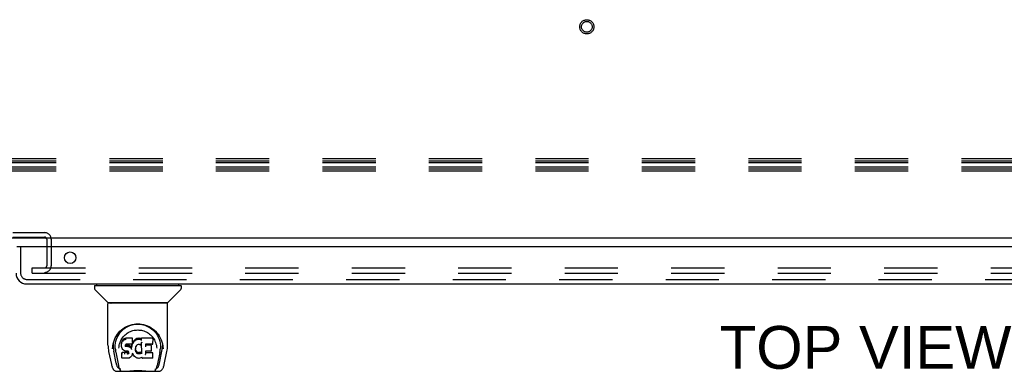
# Model space of a CAD drawing. Header units: inches. Extents: x 0 to 224, y 0 to 145.
# Tile 70 of 92: x 74.91 to 97.67, y 99.54 to 107.65. Entities that reach past the tile are written whole.
import ezdxf

# ---------------------------------------------------------------- set-up
doc = ezdxf.new("R2010")
doc.units = ezdxf.units.IN
doc.header["$LTSCALE"] = 12.302632
doc.header["$MEASUREMENT"] = 0
doc.linetypes.add('HIDDEN', pattern=[0.2, 0.1, -0.1])
doc.layers.get('0').update_dxf_attribs({"linetype": 'CONTINUOUS'})
for name, color, linetype in [('DEFAULT_2', 8, 'HIDDEN'), ('DIMENSIONS', 7, 'CONTINUOUS'), ('DOOR_2_ASSEMBLY', 7, 'CONTINUOUS')]:
    doc.layers.add(name, color=color, linetype=linetype)
doc.styles.get("Standard").update_dxf_attribs({"font": 'arial.ttf'})

msp = doc.modelspace()

# ---------------------------------------------------------------- linework, layer by layer
at = {"color": 7, "linetype": 'Continuous'}
msp.add_line((153.081, 102.615), (35.706, 102.615), dxfattribs=at)
at = {"layer": 'DEFAULT_2', "color": 8, "linetype": 'HIDDEN'}
for p, q in [((115.127, 104.44), (72.127, 104.44)), ((115.127, 104.391), (72.127, 104.391)), ((115.127, 104.348), (72.127, 104.348)), ((115.127, 104.249), (72.127, 104.249)), ((115.127, 104.205), (72.127, 104.205)), ((115.127, 104.156), (72.127, 104.156)), ((72.298, 102.74), (75.49, 102.74)), ((72.298, 102.636), (75.49, 102.636)), ((75.54, 102.586), (75.54, 101.977)), ((75.644, 102.586), (75.644, 101.977)), ((75.206, 101.802), (75.206, 101.927)), ((75.206, 101.927), (110.831, 101.927)), ((75.206, 101.802), (110.831, 101.802))]:
    msp.add_line(p, q, dxfattribs=at)
for radius in [0.164, 0.124]:
    msp.add_circle((88.019, 107.49), radius, dxfattribs=at)
for centre, radius, start, end in [((75.49, 102.586), 0.154, 0, 90), ((75.49, 102.586), 0.05, 0, 90), ((75.49, 101.977), 0.154, 270, 360), ((75.49, 101.977), 0.05, 270, 360)]:
    msp.add_arc(centre, radius, start, end, dxfattribs=at)
at = {"layer": 'DOOR_2_ASSEMBLY', "color": 3, "linetype": 'Continuous'}
for p, q in [((111.749, 102.411), (74.851, 102.411)), ((75.078, 101.557), (111.522, 101.557))]:
    msp.add_line(p, q, dxfattribs=at)
at = {"layer": 'DOOR_2_ASSEMBLY', "color": 8, "linetype": 'HIDDEN'}
for p, q in [((74.935, 102.411), (74.935, 101.803)), ((75.078, 101.661), (111.522, 101.661))]:
    msp.add_line(p, q, dxfattribs=at)
at = {"layer": 'DOOR_2_ASSEMBLY', "color": 7, "linetype": 'Continuous'}
for p, q in [((76.64, 101.51), (76.64, 101.455)), ((76.648, 101.517), (78.64, 101.517)), ((76.699, 101.517), (76.699, 101.557)), ((78.589, 101.517), (78.589, 101.557)), ((78.648, 101.51), (78.648, 101.455)), ((76.946, 101.132), (76.651, 101.427)), ((78.342, 101.132), (78.636, 101.427)), ((76.955, 100.144), (76.955, 101.108)), ((78.325, 101.116), (76.963, 101.116)), ((78.321, 101.124), (76.967, 101.124)), ((77.029, 101.124), (77.027, 101.12)), ((77.027, 101.12), (77.027, 101.12)), ((78.261, 101.12), (78.259, 101.124)), ((78.261, 101.12), (78.261, 101.12)), ((78.333, 100.145), (78.333, 101.108)), ((77.211, 100.399), (77.237, 100.433)), ((77.062, 100.06), (77.066, 100.118)), ((77.066, 100.118), (77.074, 100.172)), ((77.076, 100.178), (77.075, 100.123)), ((77.268, 100.197), (77.267, 100.172)), ((77.268, 100.138), (77.267, 100.172)), ((77.273, 100.222), (77.268, 100.197)), ((77.269, 100.163), (77.268, 100.197)), ((77.269, 100.113), (77.268, 100.138)), ((77.268, 100.138), (77.268, 100.138)), ((77.273, 100.088), (77.269, 100.113)), ((77.269, 100.113), (77.269, 100.113)), ((77.283, 100.247), (77.273, 100.222)), ((77.274, 100.187), (77.273, 100.222)), ((77.298, 100.269), (77.283, 100.247)), ((77.284, 100.211), (77.283, 100.247)), ((77.308, 100.278), (77.298, 100.269)), ((77.298, 100.233), (77.298, 100.269)), ((77.319, 100.286), (77.308, 100.278)), ((77.308, 100.242), (77.308, 100.278)), ((77.342, 100.296), (77.319, 100.286)), ((77.319, 100.249), (77.319, 100.286)), ((77.368, 100.305), (77.342, 100.296)), ((77.342, 100.26), (77.342, 100.296)), ((77.359, 100.153), (77.357, 100.14)), ((77.357, 100.14), (77.357, 100.126)), ((77.357, 100.12), (77.357, 100.138)), ((77.358, 100.115), (77.359, 100.15)), ((77.361, 100.157), (77.359, 100.153)), ((77.362, 100.146), (77.359, 100.15)), ((77.364, 100.159), (77.361, 100.157)), ((77.361, 100.11), (77.362, 100.146)), ((77.365, 100.143), (77.362, 100.146)), ((77.375, 100.163), (77.364, 100.159)), ((77.365, 100.107), (77.365, 100.143)), ((77.377, 100.14), (77.365, 100.143)), ((77.368, 100.268), (77.368, 100.305)), ((77.521, 100.305), (77.368, 100.305)), ((77.389, 100.164), (77.375, 100.163)), ((77.4, 100.141), (77.377, 100.14)), ((77.377, 100.103), (77.377, 100.14)), ((77.389, 100.164), (77.389, 100.164)), ((77.502, 100.164), (77.389, 100.164)), ((77.4, 100.104), (77.4, 100.141)), ((77.425, 100.14), (77.4, 100.141)), ((77.425, 100.103), (77.425, 100.14)), ((77.45, 100.134), (77.425, 100.14)), ((77.45, 100.097), (77.45, 100.134)), ((77.463, 100.128), (77.45, 100.134)), ((77.462, 100.092), (77.463, 100.128)), ((77.474, 100.12), (77.463, 100.128)), ((77.473, 100.084), (77.474, 100.12)), ((77.492, 100.102), (77.474, 100.12)), ((77.505, 100.13), (77.501, 100.088)), ((77.514, 100.165), (77.502, 100.164)), ((77.502, 100.164), (77.502, 100.164)), ((77.508, 100.153), (77.505, 100.13)), ((77.505, 100.095), (77.505, 100.13)), ((77.512, 100.164), (77.508, 100.153)), ((77.509, 100.118), (77.508, 100.153)), ((77.518, 100.177), (77.514, 100.165)), ((77.515, 100.14), (77.515, 100.166)), ((77.52, 100.191), (77.518, 100.177)), ((77.518, 100.177), (77.518, 100.177)), ((77.52, 100.27), (77.521, 100.305)), ((77.521, 100.216), (77.52, 100.191)), ((77.523, 100.197), (77.52, 100.188)), ((77.52, 100.191), (77.52, 100.191)), ((77.522, 100.25), (77.521, 100.305)), ((77.521, 100.215), (77.522, 100.25)), ((77.534, 100.218), (77.523, 100.197)), ((77.524, 100.162), (77.523, 100.197)), ((77.547, 100.237), (77.534, 100.218)), ((77.535, 100.182), (77.534, 100.218)), ((77.563, 100.255), (77.547, 100.237)), ((77.548, 100.201), (77.547, 100.237)), ((77.58, 100.271), (77.563, 100.255)), ((77.563, 100.219), (77.563, 100.255)), ((77.599, 100.285), (77.58, 100.271)), ((77.58, 100.235), (77.58, 100.271)), ((77.599, 100.113), (77.594, 100.102)), ((77.622, 100.295), (77.599, 100.285)), ((77.6, 100.249), (77.599, 100.285)), ((77.613, 100.135), (77.599, 100.113)), ((77.621, 100.144), (77.613, 100.135)), ((77.629, 100.15), (77.62, 100.144)), ((77.645, 100.301), (77.622, 100.295)), ((77.622, 100.259), (77.622, 100.295)), ((77.653, 100.16), (77.629, 100.15)), ((77.669, 100.303), (77.645, 100.301)), ((77.646, 100.264), (77.645, 100.301)), ((77.664, 100.162), (77.653, 100.16)), ((77.675, 100.162), (77.664, 100.162)), ((77.669, 100.266), (77.669, 100.303)), ((77.669, 100.303), (77.693, 100.303)), ((77.669, 100.265), (77.669, 100.266)), ((77.686, 100.159), (77.675, 100.162)), ((77.698, 100.155), (77.686, 100.159)), ((77.693, 100.266), (77.693, 100.303)), ((77.706, 100.301), (77.693, 100.303)), ((77.693, 100.264), (77.693, 100.266)), ((77.706, 100.264), (77.706, 100.301)), ((77.719, 100.296), (77.706, 100.301)), ((77.732, 100.202), (77.716, 100.163)), ((77.718, 100.26), (77.719, 100.296)), ((77.731, 100.288), (77.719, 100.296)), ((77.731, 100.253), (77.731, 100.303)), ((77.979, 100.303), (77.731, 100.303)), ((77.737, 99.95), (77.732, 100.202)), ((77.734, 100.208), (77.733, 100.206)), ((77.733, 100.206), (77.733, 100.205)), ((77.733, 100.205), (77.733, 100.205)), ((77.733, 100.205), (77.733, 100.204)), ((77.733, 100.204), (77.733, 100.204)), ((77.733, 100.204), (77.733, 100.204)), ((77.733, 100.204), (77.733, 100.203)), ((77.733, 100.203), (77.733, 100.203)), ((77.734, 100.211), (77.734, 100.209)), ((77.734, 100.209), (77.734, 100.208)), ((77.822, 100.164), (77.821, 100.105)), ((77.979, 100.164), (77.822, 100.164)), ((77.948, 100.14), (77.822, 100.14)), ((77.96, 100.019), (77.962, 100.126)), ((77.994, 100.178), (77.995, 100.286)), ((77.995, 100.317), (78.012, 100.292)), ((78.2, 100.222), (78.213, 100.171)), ((78.212, 100.178), (78.212, 100.123)), ((76.97, 100.001), (77.035, 99.696)), ((77.062, 100.061), (77.062, 100.06)), ((77.143, 99.728), (77.087, 100.004)), ((77.123, 100.07), (77.125, 100.045)), ((77.134, 99.98), (77.196, 99.676)), ((77.208, 100.074), (77.208, 100.073)), ((77.283, 100.065), (77.273, 100.088)), ((77.273, 100.088), (77.273, 100.088)), ((77.281, 99.971), (77.273, 99.963)), ((77.275, 99.851), (77.273, 99.963)), ((77.343, 99.972), (77.281, 99.971)), ((77.281, 99.935), (77.281, 99.971)), ((77.283, 100.065), (77.283, 100.064)), ((77.297, 100.043), (77.283, 100.064)), ((77.314, 100.025), (77.297, 100.043)), ((77.297, 100.043), (77.297, 100.043)), ((77.314, 100.025), (77.314, 100.025)), ((77.336, 100.011), (77.314, 100.025)), ((77.348, 100.007), (77.336, 100.011)), ((77.336, 100.011), (77.336, 100.011)), ((77.343, 99.935), (77.343, 99.972)), ((77.403, 99.972), (77.343, 99.972)), ((77.343, 99.935), (77.343, 99.934)), ((77.361, 100.004), (77.348, 100.007)), ((77.409, 100.004), (77.361, 100.004)), ((77.377, 100.102), (77.377, 100.103)), ((77.4, 100.103), (77.4, 100.104)), ((77.417, 99.973), (77.403, 99.972)), ((77.404, 99.936), (77.403, 99.972)), ((77.404, 99.936), (77.404, 99.934)), ((77.409, 100.004), (77.409, 100.005)), ((77.415, 100.003), (77.409, 100.004)), ((77.42, 100.002), (77.415, 100.003)), ((77.422, 99.976), (77.417, 99.973)), ((77.417, 99.937), (77.417, 99.973)), ((77.425, 99.998), (77.42, 100.002)), ((77.426, 99.98), (77.422, 99.976)), ((77.422, 99.94), (77.422, 99.976)), ((77.425, 100.101), (77.425, 100.103)), ((77.429, 99.993), (77.425, 99.998)), ((77.432, 99.988), (77.426, 99.98)), ((77.427, 99.944), (77.426, 99.98)), ((77.435, 99.981), (77.429, 99.994)), ((77.435, 99.956), (77.435, 99.982)), ((77.437, 99.968), (77.435, 99.982)), ((77.437, 99.962), (77.437, 99.972)), ((77.491, 99.88), (77.474, 99.863)), ((77.491, 100.067), (77.492, 100.102)), ((77.499, 99.891), (77.491, 99.88)), ((77.491, 99.88), (77.491, 99.88)), ((77.501, 100.088), (77.492, 100.102)), ((77.504, 99.902), (77.499, 99.891)), ((77.499, 99.891), (77.499, 99.891)), ((77.501, 100.051), (77.501, 100.088)), ((77.503, 100.044), (77.503, 100.045)), ((77.514, 99.925), (77.504, 99.902)), ((77.504, 99.902), (77.504, 99.902)), ((77.521, 99.949), (77.514, 99.925)), ((77.514, 99.925), (77.514, 99.925)), ((77.52, 99.96), (77.52, 99.961)), ((77.52, 99.959), (77.52, 99.96)), ((77.521, 99.958), (77.52, 99.959)), ((77.52, 99.959), (77.52, 99.959)), ((77.521, 99.958), (77.521, 99.958)), ((77.541, 99.921), (77.521, 99.957)), ((77.521, 99.957), (77.521, 99.949)), ((77.521, 99.949), (77.521, 99.949)), ((77.554, 99.902), (77.541, 99.921)), ((77.541, 99.921), (77.541, 99.921)), ((77.57, 99.885), (77.554, 99.902)), ((77.554, 99.902), (77.554, 99.902)), ((77.587, 99.87), (77.57, 99.885)), ((77.57, 99.885), (77.57, 99.885)), ((77.587, 100.065), (77.586, 100.039)), ((77.59, 100.091), (77.587, 100.065)), ((77.587, 100.061), (77.587, 100.066)), ((77.587, 100.027), (77.587, 100.061)), ((77.59, 100.049), (77.587, 100.061)), ((77.589, 100.014), (77.59, 100.049)), ((77.594, 100.102), (77.59, 100.091)), ((77.599, 100.025), (77.59, 100.049)), ((77.612, 100.003), (77.599, 100.025)), ((77.599, 99.99), (77.599, 100.025)), ((77.611, 99.967), (77.612, 100.003)), ((77.619, 99.994), (77.612, 100.003)), ((77.629, 99.985), (77.619, 99.994)), ((77.619, 99.958), (77.619, 99.994)), ((77.628, 99.949), (77.629, 99.985)), ((77.639, 99.978), (77.629, 99.985)), ((77.639, 99.942), (77.639, 99.978)), ((77.65, 99.974), (77.639, 99.978)), ((77.65, 99.937), (77.65, 99.974)), ((77.662, 99.972), (77.65, 99.974)), ((77.662, 99.935), (77.662, 99.972)), ((77.662, 99.972), (77.675, 99.971)), ((77.662, 99.933), (77.662, 99.935)), ((77.687, 99.973), (77.675, 99.971)), ((77.675, 99.934), (77.675, 99.971)), ((77.675, 99.933), (77.675, 99.934)), ((77.699, 99.977), (77.687, 99.973)), ((77.687, 99.936), (77.687, 99.973)), ((77.71, 99.982), (77.699, 99.977)), ((77.699, 99.94), (77.699, 99.977)), ((77.72, 99.989), (77.71, 99.982)), ((77.71, 99.946), (77.71, 99.982)), ((77.721, 99.953), (77.72, 99.989)), ((77.739, 99.942), (77.738, 99.943)), ((77.821, 100.008), (77.819, 99.934)), ((77.948, 100.008), (77.82, 100.008)), ((77.98, 99.968), (77.82, 99.968)), ((77.988, 99.851), (77.99, 99.958)), ((78.077, 100.104), (78.08, 100.074)), ((78.08, 100.073), (78.08, 100.074)), ((78.154, 99.977), (78.092, 99.676)), ((78.144, 99.728), (78.201, 100.004)), ((78.226, 100.06), (78.226, 100.061)), ((78.253, 99.696), (78.318, 100.001)), ((77.282, 99.843), (77.275, 99.85)), ((77.282, 99.843), (77.282, 99.843)), ((77.428, 99.843), (77.282, 99.843)), ((77.441, 99.845), (77.428, 99.843)), ((77.453, 99.849), (77.441, 99.845)), ((77.474, 99.863), (77.453, 99.849)), ((77.453, 99.849), (77.453, 99.849)), ((77.474, 99.863), (77.474, 99.863)), ((77.605, 99.856), (77.587, 99.87)), ((77.587, 99.87), (77.587, 99.87)), ((77.615, 99.851), (77.605, 99.856)), ((77.605, 99.856), (77.605, 99.856)), ((77.626, 99.847), (77.615, 99.851)), ((77.615, 99.851), (77.615, 99.851)), ((77.649, 99.841), (77.626, 99.847)), ((77.671, 99.839), (77.649, 99.841)), ((77.694, 99.842), (77.671, 99.839)), ((77.671, 99.84), (77.671, 99.839)), ((77.716, 99.849), (77.694, 99.842)), ((77.735, 99.86), (77.716, 99.849)), ((77.716, 99.849), (77.716, 99.849)), ((77.741, 99.86), (77.735, 99.86)), ((77.74, 99.851), (77.74, 99.86)), ((77.98, 99.843), (77.749, 99.843)), ((77.159, 99.541), (78.129, 99.541)), ((77.202, 99.62), (77.209, 99.62)), ((77.209, 99.62), (77.212, 99.611)), ((77.213, 99.608), (77.212, 99.611)), ((77.373, 99.541), (77.397, 99.542)), ((77.421, 99.541), (77.42, 99.543)), ((77.866, 99.541), (77.868, 99.543)), ((78.075, 99.608), (78.076, 99.611)), ((78.076, 99.611), (78.078, 99.62)), ((78.078, 99.62), (78.085, 99.62))]:
    msp.add_line(p, q, dxfattribs=at)
for points in [[(77.026, 101.119), (77.025, 101.118), (77.025, 101.117), (77.025, 101.116), (77.024, 101.116), (77.025, 101.116)], [(77.027, 101.12), (77.026, 101.119), (77.026, 101.119)], [(78.262, 101.119), (78.262, 101.119), (78.261, 101.12)], [(78.263, 101.116), (78.263, 101.116), (78.263, 101.116), (78.263, 101.117), (78.262, 101.118), (78.262, 101.119)], [(77.074, 100.172), (77.087, 100.223), (77.104, 100.27), (77.124, 100.315), (77.148, 100.357), (77.173, 100.395), (77.201, 100.431), (77.232, 100.464), (77.265, 100.495), (77.301, 100.523), (77.34, 100.549), (77.381, 100.572), (77.424, 100.592), (77.467, 100.607), (77.511, 100.62), (77.556, 100.628), (77.6, 100.633), (77.644, 100.635), (77.688, 100.633), (77.732, 100.628), (77.777, 100.62), (77.821, 100.607), (77.864, 100.591), (77.907, 100.572), (77.948, 100.549), (77.986, 100.523), (78.022, 100.495), (78.056, 100.464), (78.087, 100.431), (78.115, 100.395), (78.14, 100.356), (78.163, 100.315), (78.184, 100.27), (78.2, 100.222)], [(77.383, 100.559), (77.415, 100.576), (77.447, 100.591), (77.48, 100.602)], [(77.48, 100.602), (77.512, 100.612), (77.545, 100.62), (77.578, 100.625), (77.61, 100.628), (77.643, 100.629), (77.675, 100.628), (77.708, 100.625), (77.74, 100.62), (77.773, 100.613)], [(77.773, 100.613), (77.805, 100.603), (77.837, 100.592), (77.869, 100.578)], [(77.869, 100.578), (77.901, 100.561), (77.932, 100.542), (77.963, 100.52), (77.993, 100.495), (78.021, 100.468), (78.049, 100.437), (78.074, 100.403), (78.097, 100.365), (78.118, 100.325), (78.136, 100.282), (78.15, 100.237), (78.159, 100.19), (78.165, 100.143)], [(77.123, 100.07), (77.122, 100.094), (77.123, 100.141), (77.128, 100.188), (77.138, 100.234), (77.151, 100.279), (77.168, 100.322), (77.188, 100.362), (77.211, 100.399)], [(77.237, 100.433), (77.264, 100.464), (77.292, 100.492)], [(77.276, 100.292), (77.293, 100.316), (77.311, 100.34), (77.33, 100.361), (77.351, 100.382), (77.374, 100.4), (77.398, 100.418), (77.423, 100.434), (77.449, 100.448), (77.476, 100.461), (77.504, 100.471), (77.532, 100.48), (77.56, 100.486), (77.588, 100.491), (77.616, 100.493), (77.644, 100.494), (77.671, 100.493), (77.699, 100.491), (77.727, 100.486), (77.755, 100.48), (77.783, 100.471), (77.811, 100.461), (77.839, 100.448), (77.865, 100.434), (77.89, 100.418), (77.914, 100.401), (77.936, 100.382), (77.957, 100.361), (77.977, 100.34), (77.995, 100.317)], [(77.292, 100.492), (77.321, 100.518), (77.352, 100.54), (77.383, 100.559)], [(76.955, 100.145), (76.956, 100.111), (76.959, 100.071), (76.964, 100.032), (76.97, 100.001)], [(77.075, 100.123), (77.076, 100.089), (77.08, 100.045), (77.087, 100.004)], [(77.208, 100.074), (77.21, 100.104), (77.216, 100.141)], [(77.216, 100.141), (77.224, 100.176), (77.234, 100.208), (77.247, 100.238)], [(77.247, 100.238), (77.26, 100.266), (77.276, 100.292)], [(77.268, 100.138), (77.268, 100.137), (77.268, 100.137), (77.268, 100.137), (77.269, 100.137), (77.269, 100.136), (77.27, 100.136)], [(77.269, 100.162), (77.269, 100.162), (77.269, 100.162), (77.27, 100.161), (77.27, 100.161), (77.27, 100.161), (77.271, 100.161)], [(77.269, 100.113), (77.269, 100.113), (77.269, 100.112), (77.269, 100.112), (77.27, 100.112), (77.27, 100.112), (77.271, 100.112)], [(77.274, 100.187), (77.274, 100.187), (77.274, 100.186), (77.275, 100.186), (77.275, 100.186), (77.276, 100.186), (77.276, 100.186)], [(77.284, 100.211), (77.284, 100.211), (77.284, 100.211), (77.284, 100.21), (77.285, 100.21), (77.285, 100.21), (77.285, 100.21)], [(77.298, 100.232), (77.299, 100.232), (77.299, 100.232), (77.299, 100.232), (77.299, 100.232), (77.3, 100.231), (77.3, 100.231)], [(77.308, 100.242), (77.308, 100.241), (77.309, 100.241), (77.309, 100.241), (77.309, 100.241), (77.309, 100.241), (77.309, 100.24)], [(77.319, 100.249), (77.319, 100.249), (77.319, 100.249), (77.32, 100.249), (77.32, 100.248), (77.32, 100.248), (77.32, 100.248)], [(77.342, 100.26), (77.342, 100.259), (77.342, 100.259), (77.343, 100.259), (77.343, 100.259), (77.343, 100.259), (77.343, 100.258)], [(77.355, 100.139), (77.356, 100.139), (77.356, 100.139), (77.357, 100.139), (77.357, 100.14), (77.357, 100.14), (77.357, 100.14)], [(77.355, 100.125), (77.355, 100.125), (77.355, 100.125), (77.356, 100.125), (77.356, 100.125), (77.356, 100.126), (77.357, 100.126)], [(77.355, 100.118), (77.355, 100.118), (77.356, 100.119), (77.356, 100.119), (77.357, 100.119), (77.357, 100.119), (77.357, 100.12)], [(77.357, 100.153), (77.358, 100.152), (77.359, 100.153), (77.359, 100.153), (77.359, 100.153), (77.359, 100.153)], [(77.357, 100.113), (77.357, 100.113), (77.357, 100.113), (77.358, 100.113), (77.358, 100.114), (77.358, 100.114), (77.358, 100.114)], [(77.36, 100.157), (77.36, 100.157), (77.361, 100.157), (77.361, 100.157), (77.361, 100.157)], [(77.36, 100.109), (77.36, 100.109), (77.36, 100.109), (77.361, 100.109), (77.361, 100.109), (77.361, 100.11), (77.361, 100.11)], [(77.363, 100.159), (77.363, 100.159), (77.364, 100.159), (77.364, 100.159), (77.364, 100.159)], [(77.364, 100.105), (77.364, 100.106), (77.364, 100.106), (77.365, 100.106), (77.365, 100.106), (77.365, 100.106), (77.365, 100.107)], [(77.368, 100.268), (77.368, 100.268), (77.368, 100.267), (77.368, 100.267), (77.368, 100.267), (77.368, 100.267), (77.368, 100.266)], [(77.375, 100.163), (77.375, 100.163), (77.375, 100.163), (77.375, 100.163)], [(77.511, 100.117), (77.511, 100.117), (77.51, 100.117), (77.51, 100.117), (77.509, 100.117), (77.509, 100.118), (77.509, 100.118)], [(77.514, 100.165), (77.514, 100.165), (77.513, 100.165), (77.513, 100.165), (77.513, 100.165)], [(77.514, 100.165), (77.514, 100.165), (77.514, 100.165), (77.514, 100.165)], [(77.517, 100.139), (77.516, 100.139), (77.516, 100.139), (77.516, 100.139), (77.515, 100.139), (77.515, 100.14), (77.515, 100.14)], [(77.518, 100.177), (77.518, 100.177), (77.518, 100.176), (77.517, 100.176), (77.517, 100.176), (77.516, 100.176)], [(77.52, 100.268), (77.519, 100.268), (77.519, 100.267), (77.519, 100.267), (77.519, 100.267), (77.518, 100.267), (77.518, 100.266)], [(77.52, 100.191), (77.52, 100.191), (77.52, 100.191), (77.519, 100.19), (77.519, 100.19), (77.518, 100.19), (77.518, 100.19)], [(77.521, 100.216), (77.521, 100.215), (77.521, 100.215), (77.521, 100.215), (77.52, 100.214), (77.52, 100.214), (77.519, 100.214)], [(77.525, 100.16), (77.525, 100.16), (77.525, 100.161), (77.524, 100.161), (77.524, 100.161), (77.524, 100.161), (77.524, 100.162)], [(77.536, 100.181), (77.536, 100.181), (77.536, 100.181), (77.535, 100.181), (77.535, 100.182), (77.535, 100.182), (77.535, 100.182)], [(77.549, 100.2), (77.549, 100.2), (77.549, 100.2), (77.549, 100.2), (77.548, 100.201), (77.548, 100.201), (77.548, 100.201)], [(77.564, 100.217), (77.564, 100.218), (77.564, 100.218), (77.564, 100.218), (77.563, 100.218), (77.563, 100.218), (77.563, 100.219)], [(77.581, 100.234), (77.581, 100.234), (77.581, 100.234), (77.581, 100.234), (77.58, 100.234), (77.58, 100.235), (77.58, 100.235)], [(77.599, 100.113), (77.599, 100.113), (77.599, 100.112), (77.598, 100.112), (77.598, 100.112)], [(77.601, 100.248), (77.6, 100.248), (77.6, 100.248), (77.6, 100.248), (77.6, 100.248), (77.6, 100.249), (77.6, 100.249)], [(77.613, 100.135), (77.613, 100.135), (77.613, 100.135), (77.612, 100.135), (77.612, 100.135), (77.612, 100.135)], [(77.62, 100.144), (77.62, 100.144), (77.62, 100.144), (77.62, 100.144), (77.619, 100.144)], [(77.623, 100.257), (77.622, 100.258), (77.622, 100.258), (77.622, 100.258), (77.622, 100.258), (77.622, 100.258), (77.622, 100.259)], [(77.629, 100.15), (77.629, 100.15), (77.629, 100.15), (77.628, 100.15)], [(77.646, 100.263), (77.646, 100.263), (77.646, 100.263), (77.646, 100.263), (77.646, 100.263), (77.646, 100.264), (77.646, 100.264)], [(77.653, 100.16), (77.653, 100.16), (77.652, 100.16), (77.652, 100.16)], [(77.664, 100.162), (77.664, 100.162), (77.664, 100.163), (77.664, 100.163)], [(77.675, 100.162), (77.675, 100.162), (77.675, 100.162), (77.675, 100.163)], [(77.686, 100.159), (77.686, 100.159), (77.687, 100.16), (77.687, 100.16)], [(77.698, 100.155), (77.698, 100.155), (77.7, 100.154), (77.702, 100.154), (77.704, 100.154), (77.707, 100.154), (77.709, 100.155), (77.711, 100.156), (77.712, 100.157), (77.714, 100.159), (77.715, 100.16), (77.716, 100.162), (77.716, 100.163)], [(77.699, 100.155), (77.698, 100.155), (77.698, 100.155), (77.698, 100.155)], [(77.705, 100.263), (77.705, 100.263), (77.705, 100.263), (77.705, 100.263), (77.706, 100.263), (77.706, 100.264), (77.706, 100.264)], [(77.718, 100.259), (77.718, 100.259), (77.718, 100.259), (77.718, 100.259), (77.718, 100.259), (77.718, 100.26), (77.718, 100.26)], [(77.733, 100.264), (77.733, 100.265), (77.733, 100.265), (77.732, 100.265), (77.732, 100.265), (77.732, 100.265), (77.732, 100.266)], [(77.733, 100.248), (77.733, 100.249), (77.733, 100.249), (77.733, 100.25), (77.732, 100.25), (77.732, 100.251), (77.732, 100.251)], [(77.733, 100.203), (77.733, 100.203), (77.732, 100.203)], [(77.732, 100.203), (77.732, 100.203), (77.732, 100.202), (77.732, 100.202)], [(77.82, 100.164), (77.82, 100.164), (77.821, 100.164), (77.821, 100.164), (77.821, 100.164), (77.821, 100.164), (77.822, 100.164)], [(77.979, 100.164), (77.98, 100.164), (77.983, 100.164), (77.985, 100.165), (77.987, 100.166), (77.989, 100.167), (77.99, 100.169), (77.992, 100.171), (77.993, 100.173), (77.993, 100.176), (77.994, 100.178)], [(78.012, 100.292), (78.027, 100.266), (78.041, 100.238)], [(78.041, 100.238), (78.053, 100.208), (78.064, 100.176), (78.072, 100.141), (78.077, 100.104)], [(78.165, 100.143), (78.166, 100.095), (78.165, 100.07)], [(78.201, 100.004), (78.208, 100.044), (78.212, 100.088), (78.212, 100.123)], [(78.213, 100.171), (78.222, 100.118), (78.226, 100.06)], [(78.318, 100.001), (78.323, 100.031), (78.329, 100.071), (78.332, 100.111), (78.333, 100.145)], [(77.125, 100.045), (77.127, 100.025), (77.13, 100.001), (77.134, 99.98)], [(77.273, 100.088), (77.274, 100.088), (77.274, 100.088), (77.274, 100.087), (77.275, 100.087), (77.275, 100.087)], [(77.274, 99.928), (77.274, 99.928), (77.274, 99.927), (77.275, 99.927), (77.275, 99.927), (77.275, 99.927), (77.276, 99.927)], [(77.281, 99.935), (77.282, 99.934), (77.282, 99.934), (77.282, 99.934), (77.282, 99.934), (77.282, 99.933), (77.282, 99.933)], [(77.283, 100.064), (77.283, 100.064), (77.283, 100.064), (77.284, 100.064), (77.284, 100.064)], [(77.297, 100.043), (77.297, 100.043), (77.297, 100.043), (77.297, 100.043), (77.298, 100.043), (77.298, 100.043)], [(77.314, 100.025), (77.314, 100.025), (77.315, 100.025), (77.315, 100.025), (77.316, 100.025)], [(77.336, 100.011), (77.336, 100.011), (77.336, 100.011), (77.336, 100.012)], [(77.348, 100.007), (77.348, 100.007), (77.348, 100.007), (77.349, 100.007)], [(77.361, 100.004), (77.361, 100.004), (77.361, 100.005), (77.361, 100.005)], [(77.415, 100.003), (77.415, 100.003), (77.415, 100.004), (77.416, 100.004)], [(77.417, 99.937), (77.417, 99.936), (77.418, 99.936), (77.418, 99.936), (77.418, 99.936), (77.418, 99.935), (77.418, 99.935)], [(77.42, 100.002), (77.421, 100.002), (77.421, 100.002), (77.421, 100.002)], [(77.422, 99.939), (77.422, 99.939), (77.422, 99.939), (77.423, 99.939), (77.423, 99.939), (77.423, 99.938), (77.423, 99.938)], [(77.425, 99.998), (77.425, 99.998), (77.426, 99.998), (77.426, 99.998), (77.426, 99.998)], [(77.427, 99.944), (77.427, 99.944), (77.427, 99.944), (77.427, 99.944), (77.428, 99.943), (77.428, 99.943), (77.428, 99.943)], [(77.429, 99.993), (77.429, 99.993), (77.43, 99.993), (77.43, 99.993), (77.431, 99.993)], [(77.435, 99.981), (77.435, 99.981), (77.435, 99.981), (77.436, 99.981), (77.436, 99.981), (77.437, 99.981)], [(77.435, 99.956), (77.435, 99.955), (77.435, 99.955), (77.436, 99.955), (77.436, 99.955), (77.436, 99.955), (77.437, 99.954)], [(77.437, 99.968), (77.437, 99.968), (77.438, 99.967), (77.438, 99.967), (77.438, 99.967), (77.439, 99.967), (77.439, 99.967)], [(77.437, 99.962), (77.437, 99.961), (77.437, 99.961), (77.438, 99.961), (77.438, 99.961), (77.438, 99.96), (77.439, 99.96)], [(77.449, 100.096), (77.449, 100.096), (77.449, 100.096), (77.45, 100.097), (77.45, 100.097), (77.45, 100.097), (77.45, 100.097)], [(77.461, 100.09), (77.461, 100.091), (77.462, 100.091), (77.462, 100.091), (77.462, 100.091), (77.462, 100.092), (77.462, 100.092)], [(77.472, 100.083), (77.472, 100.083), (77.472, 100.083), (77.473, 100.083), (77.473, 100.084), (77.473, 100.084), (77.473, 100.084)], [(77.49, 100.065), (77.49, 100.065), (77.49, 100.065), (77.491, 100.066), (77.491, 100.066), (77.491, 100.066), (77.491, 100.066)], [(77.491, 99.88), (77.491, 99.88), (77.491, 99.88), (77.491, 99.88), (77.49, 99.88), (77.49, 99.88)], [(77.499, 99.891), (77.498, 99.891), (77.498, 99.89), (77.498, 99.89), (77.497, 99.89)], [(77.503, 100.045), (77.502, 100.047), (77.502, 100.049), (77.502, 100.05), (77.501, 100.05)], [(77.504, 99.902), (77.504, 99.902), (77.504, 99.901), (77.503, 99.901), (77.503, 99.901)], [(77.507, 100.094), (77.507, 100.094), (77.506, 100.094), (77.506, 100.094), (77.506, 100.095), (77.505, 100.095), (77.505, 100.095)], [(77.514, 99.925), (77.514, 99.925), (77.513, 99.924), (77.513, 99.924), (77.512, 99.924), (77.512, 99.924)], [(77.521, 99.949), (77.52, 99.948), (77.52, 99.948), (77.52, 99.948), (77.52, 99.948), (77.519, 99.948), (77.519, 99.948)], [(77.52, 99.961), (77.52, 99.961), (77.52, 99.962)], [(77.521, 99.957), (77.521, 99.957), (77.521, 99.957), (77.521, 99.957), (77.521, 99.957), (77.521, 99.958), (77.521, 99.958), (77.521, 99.958)], [(77.521, 99.957), (77.521, 99.957), (77.521, 99.957), (77.521, 99.957), (77.521, 99.957)], [(77.541, 99.921), (77.541, 99.921), (77.542, 99.92), (77.542, 99.92), (77.543, 99.92)], [(77.554, 99.902), (77.555, 99.902), (77.555, 99.902), (77.555, 99.902), (77.556, 99.902), (77.556, 99.902)], [(77.57, 99.885), (77.57, 99.885), (77.57, 99.885), (77.571, 99.885), (77.571, 99.885)], [(77.585, 100.039), (77.585, 100.039), (77.585, 100.038), (77.585, 100.038), (77.584, 100.038), (77.584, 100.038), (77.584, 100.038)], [(77.587, 100.065), (77.587, 100.065), (77.586, 100.065), (77.586, 100.064), (77.586, 100.064), (77.585, 100.064), (77.585, 100.064)], [(77.586, 100.026), (77.586, 100.026), (77.586, 100.026), (77.586, 100.026), (77.585, 100.025), (77.585, 100.025), (77.585, 100.025)], [(77.589, 100.014), (77.589, 100.014), (77.589, 100.014), (77.588, 100.013), (77.588, 100.013), (77.588, 100.013), (77.587, 100.013)], [(77.59, 100.091), (77.59, 100.09), (77.59, 100.09), (77.589, 100.09), (77.589, 100.09), (77.588, 100.09)], [(77.594, 100.102), (77.594, 100.102), (77.593, 100.102), (77.593, 100.101), (77.592, 100.101), (77.592, 100.101)], [(77.599, 99.99), (77.598, 99.99), (77.598, 99.989), (77.598, 99.989), (77.598, 99.989), (77.597, 99.989), (77.597, 99.989)], [(77.609, 99.966), (77.61, 99.966), (77.61, 99.966), (77.61, 99.966), (77.611, 99.967), (77.611, 99.967), (77.611, 99.967)], [(77.618, 99.956), (77.618, 99.956), (77.618, 99.957), (77.618, 99.957), (77.619, 99.957), (77.619, 99.957), (77.619, 99.958)], [(77.627, 99.948), (77.628, 99.948), (77.628, 99.948), (77.628, 99.948), (77.628, 99.948), (77.628, 99.949), (77.628, 99.949)], [(77.638, 99.94), (77.638, 99.941), (77.638, 99.941), (77.638, 99.941), (77.638, 99.941), (77.639, 99.942), (77.639, 99.942)], [(77.649, 99.936), (77.65, 99.936), (77.65, 99.936), (77.65, 99.936), (77.65, 99.937), (77.65, 99.937), (77.65, 99.937)], [(77.687, 99.935), (77.687, 99.935), (77.687, 99.935), (77.687, 99.936), (77.687, 99.936), (77.687, 99.936), (77.687, 99.936)], [(77.7, 99.939), (77.7, 99.939), (77.699, 99.939), (77.699, 99.939), (77.699, 99.94), (77.699, 99.94), (77.699, 99.94)], [(77.711, 99.944), (77.711, 99.944), (77.711, 99.945), (77.711, 99.945), (77.711, 99.945), (77.711, 99.945), (77.71, 99.946)], [(77.736, 99.986), (77.735, 99.987), (77.735, 99.988), (77.734, 99.989), (77.733, 99.989), (77.732, 99.99), (77.732, 99.99), (77.731, 99.991), (77.73, 99.991), (77.729, 99.991), (77.728, 99.991), (77.728, 99.991), (77.727, 99.991)], [(77.738, 99.943), (77.738, 99.945), (77.737, 99.946), (77.737, 99.949)], [(77.817, 99.93), (77.818, 99.93), (77.818, 99.931), (77.818, 99.931), (77.818, 99.931), (77.819, 99.931), (77.819, 99.932)], [(77.819, 100.102), (77.819, 100.102), (77.82, 100.102), (77.82, 100.102), (77.82, 100.103), (77.82, 100.103), (77.82, 100.103)], [(77.819, 100.008), (77.819, 100.008), (77.819, 100.008), (77.819, 100.008), (77.82, 100.008), (77.82, 100.008), (77.82, 100.008)], [(77.948, 100.008), (77.95, 100.008), (77.952, 100.008), (77.953, 100.009), (77.955, 100.01), (77.956, 100.011), (77.957, 100.012), (77.958, 100.014), (77.959, 100.015), (77.96, 100.017), (77.96, 100.019)], [(78.154, 99.977), (78.154, 99.98), (78.155, 99.983), (78.155, 99.986), (78.156, 99.989), (78.156, 99.992), (78.157, 99.995), (78.157, 99.998), (78.158, 100.001), (78.158, 100.004), (78.159, 100.007), (78.159, 100.011), (78.16, 100.014), (78.16, 100.017), (78.161, 100.021), (78.161, 100.025), (78.161, 100.028), (78.162, 100.032), (78.162, 100.036), (78.162, 100.04), (78.163, 100.044), (78.165, 100.07)], [(77.035, 99.696), (77.038, 99.683), (77.043, 99.664), (77.048, 99.647), (77.053, 99.632), (77.059, 99.619), (77.065, 99.606), (77.071, 99.595), (77.078, 99.584), (77.086, 99.575), (77.096, 99.566), (77.106, 99.558), (77.117, 99.551), (77.129, 99.546), (77.142, 99.543)], [(77.143, 99.728), (77.147, 99.711), (77.152, 99.693), (77.157, 99.676), (77.162, 99.661), (77.168, 99.648), (77.175, 99.638), (77.182, 99.629), (77.189, 99.624), (77.196, 99.621), (77.202, 99.62)], [(77.196, 99.676), (77.198, 99.666), (77.2, 99.654), (77.203, 99.642), (77.206, 99.63), (77.209, 99.62)], [(77.275, 99.851), (77.275, 99.85), (77.275, 99.85)], [(77.275, 99.85), (77.276, 99.85), (77.276, 99.85), (77.277, 99.85), (77.277, 99.85)], [(77.282, 99.843), (77.283, 99.843), (77.283, 99.843), (77.283, 99.843), (77.283, 99.843), (77.283, 99.843), (77.283, 99.844)], [(77.428, 99.843), (77.428, 99.843), (77.428, 99.843), (77.428, 99.843), (77.428, 99.843), (77.428, 99.843), (77.428, 99.844)], [(77.441, 99.845), (77.441, 99.845), (77.441, 99.845), (77.44, 99.845)], [(77.453, 99.849), (77.453, 99.849), (77.452, 99.849), (77.452, 99.849)], [(77.474, 99.863), (77.473, 99.863), (77.473, 99.863), (77.473, 99.863), (77.472, 99.863)], [(77.587, 99.87), (77.587, 99.87), (77.587, 99.87), (77.588, 99.87), (77.588, 99.87)], [(77.605, 99.856), (77.605, 99.856), (77.605, 99.856), (77.606, 99.856), (77.606, 99.856)], [(77.615, 99.851), (77.616, 99.851), (77.616, 99.851), (77.616, 99.851)], [(77.626, 99.847), (77.626, 99.847), (77.627, 99.847), (77.627, 99.848)], [(77.649, 99.841), (77.649, 99.842), (77.649, 99.842), (77.649, 99.842)], [(77.694, 99.843), (77.694, 99.842), (77.694, 99.842), (77.694, 99.842)], [(77.716, 99.849), (77.716, 99.849), (77.716, 99.849), (77.716, 99.849)], [(77.734, 99.861), (77.735, 99.861), (77.735, 99.86), (77.735, 99.86), (77.735, 99.86), (77.735, 99.86), (77.735, 99.86)], [(77.74, 99.851), (77.741, 99.85), (77.741, 99.848), (77.742, 99.846), (77.743, 99.845), (77.745, 99.844), (77.746, 99.843), (77.748, 99.843), (77.749, 99.843)], [(77.742, 99.861), (77.742, 99.861), (77.742, 99.86), (77.741, 99.86), (77.741, 99.86), (77.741, 99.86), (77.741, 99.86)], [(77.98, 99.843), (77.981, 99.843), (77.983, 99.843), (77.984, 99.844), (77.985, 99.845), (77.987, 99.846), (77.988, 99.848), (77.988, 99.85), (77.988, 99.851)], [(78.078, 99.62), (78.082, 99.631), (78.084, 99.642), (78.087, 99.654), (78.09, 99.666), (78.092, 99.676)], [(78.085, 99.62), (78.091, 99.621), (78.099, 99.624), (78.106, 99.63), (78.113, 99.638), (78.119, 99.649), (78.125, 99.661), (78.131, 99.676), (78.136, 99.693), (78.141, 99.711), (78.144, 99.728)], [(78.145, 99.542), (78.158, 99.546), (78.17, 99.551), (78.181, 99.557), (78.192, 99.565), (78.201, 99.574), (78.209, 99.584), (78.216, 99.594), (78.223, 99.606), (78.229, 99.618), (78.235, 99.632), (78.24, 99.647), (78.245, 99.664), (78.25, 99.682), (78.253, 99.696)], [(77.142, 99.543), (77.156, 99.541), (77.159, 99.541)], [(77.213, 99.608), (77.219, 99.597), (77.225, 99.585), (77.232, 99.575), (77.239, 99.566), (77.246, 99.559), (77.254, 99.553), (77.262, 99.547), (77.272, 99.544), (77.281, 99.541), (77.288, 99.541)], [(77.249, 99.589), (77.244, 99.589), (77.239, 99.589), (77.234, 99.59), (77.23, 99.592), (77.226, 99.594), (77.222, 99.597), (77.219, 99.6), (77.216, 99.603), (77.213, 99.607), (77.213, 99.608)], [(77.373, 99.541), (77.395, 99.542), (77.418, 99.543)], [(77.397, 99.542), (77.426, 99.543), (77.455, 99.546), (77.486, 99.549), (77.517, 99.551), (77.548, 99.554), (77.579, 99.556), (77.612, 99.557), (77.644, 99.557), (77.676, 99.557), (77.708, 99.556), (77.74, 99.554), (77.771, 99.551), (77.802, 99.549), (77.832, 99.546), (77.862, 99.543)], [(77.418, 99.543), (77.442, 99.545), (77.468, 99.548), (77.496, 99.551), (77.524, 99.553), (77.553, 99.556), (77.583, 99.557), (77.613, 99.559), (77.644, 99.559), (77.674, 99.559), (77.704, 99.557), (77.734, 99.556), (77.764, 99.553), (77.792, 99.551), (77.819, 99.548), (77.845, 99.545)], [(77.845, 99.545), (77.87, 99.543), (77.893, 99.542), (77.914, 99.541)], [(77.862, 99.543), (77.89, 99.542), (77.914, 99.541)], [(77.999, 99.541), (78.007, 99.541), (78.016, 99.544), (78.026, 99.547), (78.034, 99.553), (78.042, 99.559), (78.049, 99.567), (78.056, 99.575), (78.063, 99.585), (78.069, 99.597), (78.075, 99.608)], [(78.039, 99.589), (78.044, 99.589), (78.049, 99.589), (78.053, 99.59), (78.058, 99.592), (78.062, 99.594), (78.066, 99.597), (78.069, 99.6), (78.072, 99.603), (78.074, 99.607), (78.075, 99.608)], [(78.129, 99.541), (78.131, 99.541), (78.145, 99.542)]]:
    msp.add_lwpolyline(points, dxfattribs=at)
at = {"layer": 'DOOR_2_ASSEMBLY', "color": 3, "linetype": 'Continuous'}
msp.add_circle((76.081, 102.161), 0.133, dxfattribs=at)
msp.add_arc((75.078, 101.803), 0.246, 180, 270, dxfattribs=at)
at = {"layer": 'DOOR_2_ASSEMBLY', "color": 8, "linetype": 'HIDDEN'}
msp.add_arc((75.078, 101.803), 0.142, 180, 270, dxfattribs=at)
at = {"layer": 'DOOR_2_ASSEMBLY', "color": 7, "linetype": 'Continuous'}
for centre, radius, start, end in [((76.648, 101.51), 0.00787, 90, 180), ((78.64, 101.51), 0.00787, 0, 90), ((76.679, 101.455), 0.0394, 180, 225), ((78.608, 101.455), 0.0394, 315, 360), ((76.967, 101.153), 0.0295, 225, 270), ((76.963, 101.108), 0.00787, 90, 180), ((77.137, 101.136), 0.0197, 270, 323.006), ((78.151, 101.136), 0.0197, 216.994, 270), ((78.321, 101.153), 0.0295, 270, 315), ((78.325, 101.108), 0.00787, 0, 90)]:
    msp.add_arc(centre, radius, start, end, dxfattribs=at)
for centre, major_axis, ratio, start_param, end_param in [((77.278, 100.198), (0.004, 0.0113), 0.082603, -3.358849, -3.237788), ((77.289, 100.22), (0.00493, 0.00872), 0.139701, -3.375731, -3.231538), ((77.305, 100.24), (0.00667, 0.00805), 0.161626, -3.329134, -3.201937), ((77.354, 100.128), (-0.00245, 0.00904), 0.086305, -3.009796, -2.851612), ((77.355, 100.12), (-0.00334, 0.00617), 0.202659, -3.013778, -2.795609), ((77.356, 100.115), (-0.0051, 0.00558), 0.236803, -3.069215, -2.893885), ((77.36, 100.11), (0.00537, -0.00361), 0.301523, 0.056707, 0.196496), ((77.518, 100.27), (-0.00006, 0.00283), 0.69468, -2.388692, -1.626091), ((77.733, 100.268), (-0.00005, 0.00283), 0.694711, -4.711973, -3.921462), ((77.733, 100.252), (-0.00119, 0.00309), 0.517372, 0.955426, 1.594301), ((77.819, 100.105), (0.00005, 0.00283), 0.694711, -2.361723, -1.571213), ((77.948, 100.127), (0, 0.0133), 0.999848, -1.588252, 0), ((77.979, 100.286), (0, 0.0161), 0.999848, -1.588252, 0), ((77.276, 99.931), (0.00133, 0.0034), 0.413699, -3.931587, -3.404362), ((77.284, 99.937), (0.00243, 0.00249), 0.565489, -3.661377, -3.398136), ((77.428, 99.945), (0.00623, 0.00529), 0.230667, 2.952001, 3.091843), ((77.439, 99.962), (0.00377, 0.00659), 0.191545, -3.454301, -3.256285), ((77.439, 99.969), (0.00243, 0.00802), 0.107328, -3.463611, -3.284363), ((77.485, 100.074), (-0.00628, 0.00793), 0.164287, -3.076154, -2.942496), ((77.503, 100.049), (-0.00129, 0.00383), 0.306196, 0.760017, 1.08509), ((77.604, 99.976), (-0.00646, 0.00915), 0.140046, -3.074302, -2.951316), ((77.727, 99.981), (0, 0.0108), 0.999848, 0, 0.641022), ((77.739, 99.947), (-0.00163, 0.00422), 0.284259, 0.65996, 1.068541), ((77.817, 99.934), (0.00005, 0.00283), 0.694711, -2.361723, -1.571213), ((77.98, 99.958), (0, 0.0104), 0.999848, -1.588252, 0)]:
    msp.add_ellipse(centre, major_axis=major_axis, ratio=ratio, start_param=start_param, end_param=end_param, dxfattribs=at)

# ---------------------------------------------------------------- texts
at = {"layer": 'DIMENSIONS', "color": 2, "linetype": 'Continuous', "insert": (94.461, 100.586), "char_height": 0.9868, "width": 6.72447, "attachment_point": 2, "line_spacing_factor": 0.9}
msp.add_mtext('TOP VIEW', dxfattribs=at)

doc.saveas('drawing.dxf')
